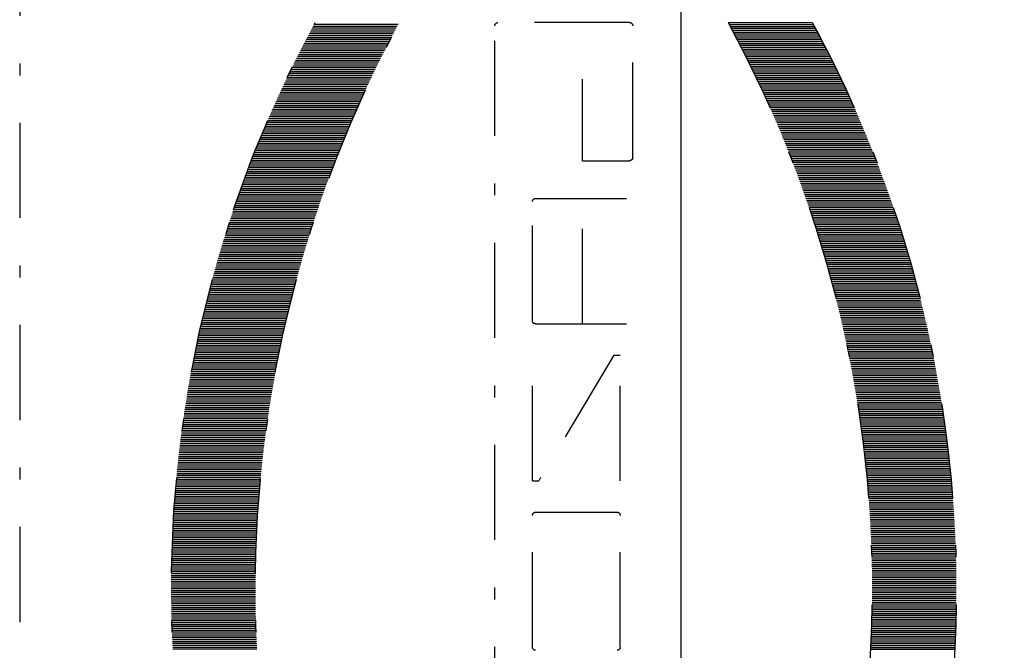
# Model space of a CAD drawing. Extents: x 34439 to 126910, y -74890 to 17912.
# Tile 242 of 256: x 121537 to 121558, y -33987 to -33974. Entities that reach past the tile are written whole.
import ezdxf

# ---------------------------------------------------------------- set-up
doc = ezdxf.new("R2010")
doc.units = 0
doc.header["$MEASUREMENT"] = 0
doc.linetypes.add('DASHDOT', pattern=[8.5, 4, -2, 0.5, -2])
doc.layers.add('gaz', color=1, linetype='Continuous', lineweight=30)
doc.layers.add('LC-002-002-----0', color=2, linetype='DASHDOT')
doc.layers.add('LC-010-002-----0', color=1, linetype='Continuous')

# ---------------------------------------------------------------- blocks, each defined once
blk = doc.blocks.new('kdk dn40 pn50')
at = {"layer": 'LC-002-002-----0', "color": 3}
for p, q in [((-12.319, -10.163), (-12.319, -6.623)), ((-12.24, -10.155), (-12.24, -6.615)), ((-12.16, -10.147), (-12.16, -6.607)), ((-12.081, -10.14), (-12.081, -6.6)), ((-12.001, -10.132), (-12.001, -6.592)), ((-11.922, -10.125), (-11.922, -6.585)), ((-11.843, -10.118), (-11.843, -6.578)), ((-11.763, -10.111), (-11.763, -6.571)), ((-11.684, -10.104), (-11.684, -6.564)), ((-11.604, -10.097), (-11.604, -6.557)), ((-11.525, -10.09), (-11.525, -6.55)), ((-11.446, -10.084), (-11.446, -6.544)), ((-11.366, -10.077), (-11.366, -6.537)), ((-11.287, -10.071), (-11.287, -6.531)), ((-11.207, -10.065), (-11.207, -6.525)), ((-11.128, -10.059), (-11.128, -6.519)), ((-11.049, -10.053), (-11.049, -6.513)), ((-10.969, -10.047), (-10.969, -6.507)), ((-10.89, -10.042), (-10.89, -6.502)), ((-10.81, -10.036), (-10.81, -6.496)), ((-10.731, -10.031), (-10.731, -6.491)), ((-10.652, -10.026), (-10.652, -6.486)), ((-10.572, -10.02), (-10.572, -6.48)), ((-10.493, -10.015), (-10.493, -6.475)), ((-10.413, -10.01), (-10.413, -6.47)), ((-10.334, -10.006), (-10.334, -6.466)), ((-10.255, -10.001), (-10.255, -6.461)), ((-10.175, -9.997), (-10.175, -6.457)), ((-10.096, -9.992), (-10.096, -6.452)), ((-10.016, -9.988), (-10.016, -6.448)), ((-9.937, -9.984), (-9.937, -6.444)), ((-9.857, -9.98), (-9.857, -6.44)), ((-9.778, -9.976), (-9.778, -6.436)), ((-9.699, -9.972), (-9.699, -6.432)), ((-9.619, -9.969), (-9.619, -6.429)), ((-9.54, -9.965), (-9.54, -6.425)), ((-9.46, -9.962), (-9.46, -6.422)), ((-9.381, -9.959), (-9.381, -6.419)), ((-9.302, -9.956), (-9.302, -6.416)), ((-9.222, -9.953), (-9.222, -6.413)), ((-9.143, -9.95), (-9.143, -6.41)), ((-9.063, -9.947), (-9.063, -6.407)), ((-8.984, -9.944), (-8.984, -6.404)), ((-8.905, -9.942), (-8.905, -6.402)), ((-8.825, -9.94), (-8.825, -6.4)), ((-8.746, -9.937), (-8.746, -6.397)), ((-8.666, -9.935), (-8.666, -6.395)), ((-8.587, -9.933), (-8.587, -6.393)), ((-8.508, -9.931), (-8.508, -6.391)), ((-8.428, -9.93), (-8.428, -6.39)), ((-8.349, -9.928), (-8.349, -6.388)), ((-8.269, -9.927), (-8.269, -6.387)), ((-8.19, -9.925), (-8.19, -6.385)), ((-8.111, -9.924), (-8.111, -6.384)), ((-8.031, -9.923), (-8.031, -6.383)), ((-7.952, -9.922), (-7.952, -6.382)), ((-7.872, -9.921), (-7.872, -6.381)), ((-7.793, -9.921), (-7.793, -6.381)), ((-7.713, -9.92), (-7.713, -6.38)), ((-7.634, -9.92), (-7.634, -6.38)), ((-7.555, -9.919), (-7.555, -6.379)), ((-7.475, -9.919), (-7.475, -6.379)), ((-7.396, -9.919), (-7.396, -6.379)), ((-7.316, -9.919), (-7.316, -6.379)), ((-7.237, -9.919), (-7.237, -6.379)), ((-7.158, -9.92), (-7.158, -6.38)), ((-7.078, -9.92), (-7.078, -6.38)), ((-6.999, -9.921), (-6.999, -6.381)), ((-6.919, -9.921), (-6.919, -6.381)), ((-6.84, -9.922), (-6.84, -6.382)), ((-6.761, -9.923), (-6.761, -6.383)), ((-6.681, -9.924), (-6.681, -6.384)), ((-6.602, -9.925), (-6.602, -6.385)), ((-6.522, -9.927), (-6.522, -6.387)), ((-6.443, -9.928), (-6.443, -6.388)), ((-6.364, -9.93), (-6.364, -6.39)), ((-6.284, -9.931), (-6.284, -6.391)), ((-6.205, -9.933), (-6.205, -6.393)), ((-6.125, -9.935), (-6.125, -6.395)), ((-6.046, -9.937), (-6.046, -6.397)), ((-5.967, -9.94), (-5.967, -6.4)), ((-5.887, -9.942), (-5.887, -6.402)), ((-5.808, -9.944), (-5.808, -6.404)), ((-5.728, -9.947), (-5.728, -6.407)), ((-5.649, -9.95), (-5.649, -6.41)), ((-5.569, -9.953), (-5.569, -6.413)), ((-5.49, -9.956), (-5.49, -6.416)), ((-5.411, -9.959), (-5.411, -6.419)), ((-5.331, -9.962), (-5.331, -6.422)), ((-5.252, -9.965), (-5.252, -6.425)), ((-5.172, -9.969), (-5.172, -6.429)), ((-5.093, -9.972), (-5.093, -6.432)), ((-5.014, -9.976), (-5.014, -6.436)), ((-4.934, -9.98), (-4.934, -6.44)), ((-4.855, -9.984), (-4.855, -6.444)), ((-15.495, -10.581), (-15.495, -7.041)), ((-15.416, -10.568), (-15.416, -7.028)), ((-15.337, -10.556), (-15.337, -7.016)), ((-15.257, -10.543), (-15.257, -7.003)), ((-15.178, -10.53), (-15.178, -6.99)), ((-15.098, -10.518), (-15.098, -6.978)), ((-15.019, -10.505), (-15.019, -6.965)), ((-14.94, -10.493), (-14.94, -6.953)), ((-14.86, -10.481), (-14.86, -6.941)), ((-14.781, -10.469), (-14.781, -6.929)), ((-14.701, -10.457), (-14.701, -6.917)), ((-14.622, -10.446), (-14.622, -6.906)), ((-14.543, -10.434), (-14.543, -6.894)), ((-14.463, -10.423), (-14.463, -6.883)), ((-14.384, -10.411), (-14.384, -6.871)), ((-14.304, -10.4), (-14.304, -6.86)), ((-14.225, -10.389), (-14.225, -6.849)), ((-14.145, -10.378), (-14.145, -6.838)), ((-14.066, -10.367), (-14.066, -6.827)), ((-13.987, -10.357), (-13.987, -6.817)), ((-13.907, -10.346), (-13.907, -6.806)), ((-13.828, -10.336), (-13.828, -6.796)), ((-13.748, -10.325), (-13.748, -6.785)), ((-13.669, -10.315), (-13.669, -6.775)), ((-13.59, -10.305), (-13.59, -6.765)), ((-13.51, -10.295), (-13.51, -6.755)), ((-13.431, -10.286), (-13.431, -6.746)), ((-13.351, -10.276), (-13.351, -6.736)), ((-13.272, -10.267), (-13.272, -6.727)), ((-13.193, -10.257), (-13.193, -6.717)), ((-13.113, -10.248), (-13.113, -6.708)), ((-13.034, -10.239), (-13.034, -6.699)), ((-12.954, -10.23), (-12.954, -6.69)), ((-12.875, -10.221), (-12.875, -6.681)), ((-12.796, -10.212), (-12.796, -6.672)), ((-12.716, -10.204), (-12.716, -6.664)), ((-12.637, -10.195), (-12.637, -6.655)), ((-12.557, -10.187), (-12.557, -6.647)), ((-12.478, -10.179), (-12.478, -6.639)), ((-12.399, -10.171), (-12.399, -6.631)), ((-17.639, -10.983), (-17.639, -7.443)), ((-17.56, -10.966), (-17.56, -7.426)), ((-17.481, -10.95), (-17.481, -7.41)), ((-17.401, -10.933), (-17.401, -7.393)), ((-17.322, -10.917), (-17.322, -7.377)), ((-17.242, -10.901), (-17.242, -7.361)), ((-17.163, -10.885), (-17.163, -7.345)), ((-17.084, -10.869), (-17.084, -7.329)), ((-17.004, -10.854), (-17.004, -7.314)), ((-16.925, -10.838), (-16.925, -7.298)), ((-16.845, -10.823), (-16.845, -7.283)), ((-16.766, -10.808), (-16.766, -7.268)), ((-16.687, -10.792), (-16.687, -7.252)), ((-16.607, -10.777), (-16.607, -7.237)), ((-16.528, -10.763), (-16.528, -7.223)), ((-16.448, -10.748), (-16.448, -7.208)), ((-16.369, -10.733), (-16.369, -7.193)), ((-16.289, -10.719), (-16.289, -7.179)), ((-16.21, -10.704), (-16.21, -7.164)), ((-16.131, -10.69), (-16.131, -7.15)), ((-16.051, -10.676), (-16.051, -7.136)), ((-15.972, -10.662), (-15.972, -7.122)), ((-15.892, -10.648), (-15.892, -7.108)), ((-15.813, -10.635), (-15.813, -7.095)), ((-15.734, -10.621), (-15.734, -7.081)), ((-15.654, -10.608), (-15.654, -7.068)), ((-15.575, -10.595), (-15.575, -7.055)), ((-19.466, -11.402), (-19.466, -7.862)), ((-19.386, -11.383), (-19.386, -7.843)), ((-19.307, -11.363), (-19.307, -7.823)), ((-19.228, -11.343), (-19.228, -7.803)), ((-19.148, -11.324), (-19.148, -7.784)), ((-19.069, -11.305), (-19.069, -7.765)), ((-18.989, -11.286), (-18.989, -7.746)), ((-18.91, -11.267), (-18.91, -7.727)), ((-18.831, -11.248), (-18.831, -7.708)), ((-18.751, -11.23), (-18.751, -7.69)), ((-18.672, -11.211), (-18.672, -7.671)), ((-18.592, -11.193), (-18.592, -7.653)), ((-18.513, -11.174), (-18.513, -7.634)), ((-18.433, -11.156), (-18.433, -7.616)), ((-18.354, -11.138), (-18.354, -7.598)), ((-18.275, -11.121), (-18.275, -7.581)), ((-18.195, -11.103), (-18.195, -7.563)), ((-18.116, -11.085), (-18.116, -7.545)), ((-18.036, -11.068), (-18.036, -7.528)), ((-17.957, -11.051), (-17.957, -7.511)), ((-17.878, -11.033), (-17.878, -7.493)), ((-17.798, -11.016), (-17.798, -7.476)), ((-17.719, -11), (-17.719, -7.46)), ((-21.054, -11.827), (-21.054, -8.287)), ((-20.975, -11.804), (-20.975, -8.264)), ((-20.895, -11.782), (-20.895, -8.242)), ((-20.816, -11.759), (-20.816, -8.219)), ((-20.736, -11.737), (-20.736, -8.197)), ((-20.657, -11.715), (-20.657, -8.175)), ((-20.577, -11.693), (-20.577, -8.153)), ((-20.498, -11.672), (-20.498, -8.132)), ((-20.419, -11.65), (-20.419, -8.11)), ((-20.339, -11.629), (-20.339, -8.089)), ((-20.26, -11.607), (-20.26, -8.067)), ((-20.18, -11.586), (-20.18, -8.046)), ((-20.101, -11.565), (-20.101, -8.025)), ((-20.022, -11.544), (-20.022, -8.004)), ((-19.942, -11.524), (-19.942, -7.984)), ((-19.863, -11.503), (-19.863, -7.963)), ((-19.783, -11.483), (-19.783, -7.943)), ((-19.704, -11.462), (-19.704, -7.922)), ((-19.625, -11.442), (-19.625, -7.902)), ((-19.545, -11.422), (-19.545, -7.882)), ((-22.404, -12.232), (-22.404, -8.692)), ((-22.324, -12.207), (-22.324, -8.667)), ((-22.245, -12.182), (-22.245, -8.642)), ((-22.166, -12.157), (-22.166, -8.617)), ((-22.086, -12.133), (-22.086, -8.593)), ((-22.007, -12.108), (-22.007, -8.568)), ((-21.927, -12.084), (-21.927, -8.544)), ((-21.848, -12.06), (-21.848, -8.52)), ((-21.769, -12.036), (-21.769, -8.496)), ((-21.689, -12.012), (-21.689, -8.472)), ((-21.61, -11.988), (-21.61, -8.448)), ((-21.53, -11.965), (-21.53, -8.425)), ((-21.451, -11.941), (-21.451, -8.401)), ((-21.372, -11.918), (-21.372, -8.378)), ((-21.292, -11.895), (-21.292, -8.355)), ((-21.213, -11.872), (-21.213, -8.332)), ((-21.133, -11.849), (-21.133, -8.309)), ((-23.674, -12.652), (-23.674, -9.112)), ((-23.595, -12.624), (-23.595, -9.084)), ((-23.516, -12.597), (-23.516, -9.057)), ((-23.436, -12.57), (-23.436, -9.03)), ((-23.357, -12.543), (-23.357, -9.003)), ((-23.277, -12.516), (-23.277, -8.976)), ((-23.198, -12.49), (-23.198, -8.95)), ((-23.119, -12.463), (-23.119, -8.923)), ((-23.039, -12.437), (-23.039, -8.897)), ((-22.96, -12.411), (-22.96, -8.871)), ((-22.88, -12.385), (-22.88, -8.845)), ((-22.801, -12.359), (-22.801, -8.819)), ((-22.721, -12.333), (-22.721, -8.793)), ((-22.642, -12.308), (-22.642, -8.768)), ((-22.563, -12.282), (-22.563, -8.742)), ((-22.483, -12.257), (-22.483, -8.717)), ((-24.786, -13.051), (-24.786, -9.511)), ((-24.707, -13.021), (-24.707, -9.481)), ((-24.627, -12.992), (-24.627, -9.452)), ((-24.548, -12.963), (-24.548, -9.423)), ((-24.468, -12.934), (-24.468, -9.394)), ((-24.389, -12.905), (-24.389, -9.365)), ((-24.31, -12.876), (-24.31, -9.336)), ((-24.23, -12.847), (-24.23, -9.307)), ((-24.151, -12.819), (-24.151, -9.279)), ((-24.071, -12.791), (-24.071, -9.251)), ((-23.992, -12.763), (-23.992, -9.223)), ((-23.913, -12.735), (-23.913, -9.195)), ((-23.833, -12.707), (-23.833, -9.167)), ((-23.754, -12.679), (-23.754, -9.139)), ((-25.898, -13.48), (-25.898, -9.94)), ((-25.818, -13.448), (-25.818, -9.908)), ((-25.739, -13.416), (-25.739, -9.876)), ((-25.66, -13.385), (-25.66, -9.845)), ((-25.58, -13.354), (-25.58, -9.814)), ((-25.501, -13.323), (-25.501, -9.783)), ((-25.421, -13.292), (-25.421, -9.752)), ((-25.342, -13.261), (-25.342, -9.721)), ((-25.263, -13.231), (-25.263, -9.691)), ((-25.183, -13.2), (-25.183, -9.66)), ((-25.104, -13.17), (-25.104, -9.63)), ((-25.024, -13.14), (-25.024, -9.6)), ((-24.945, -13.11), (-24.945, -9.57)), ((-24.865, -13.08), (-24.865, -9.54)), ((-26.851, -13.872), (-26.851, -10.332)), ((-26.771, -13.838), (-26.771, -10.298)), ((-26.692, -13.805), (-26.692, -10.265)), ((-26.612, -13.772), (-26.612, -10.232)), ((-26.533, -13.738), (-26.533, -10.198)), ((-26.454, -13.706), (-26.454, -10.166)), ((-26.374, -13.673), (-26.374, -10.133)), ((-26.295, -13.64), (-26.295, -10.1)), ((-26.215, -13.608), (-26.215, -10.068)), ((-26.136, -13.575), (-26.136, -10.035)), ((-26.057, -13.543), (-26.057, -10.003)), ((-25.977, -13.511), (-25.977, -9.971)), ((-27.804, -14.287), (-27.804, -10.747)), ((-27.724, -14.252), (-27.724, -10.712)), ((-27.645, -14.217), (-27.645, -10.677)), ((-27.565, -14.181), (-27.565, -10.641)), ((-27.486, -14.146), (-27.486, -10.606)), ((-27.407, -14.111), (-27.407, -10.571)), ((-27.327, -14.077), (-27.327, -10.537)), ((-27.248, -14.042), (-27.248, -10.502)), ((-27.168, -14.008), (-27.168, -10.468)), ((-27.089, -13.974), (-27.089, -10.434)), ((-27.01, -13.939), (-27.01, -10.399)), ((-26.93, -13.906), (-26.93, -10.366)), ((-28.756, -14.727), (-28.756, -11.187)), ((-28.677, -14.69), (-28.677, -11.15)), ((-28.598, -14.652), (-28.598, -11.112)), ((-28.518, -14.615), (-28.518, -11.075)), ((-28.439, -14.578), (-28.439, -11.038)), ((-28.359, -14.541), (-28.359, -11.001)), ((-28.28, -14.504), (-28.28, -10.964)), ((-28.201, -14.468), (-28.201, -10.928)), ((-28.121, -14.431), (-28.121, -10.891)), ((-28.042, -14.395), (-28.042, -10.855)), ((-27.962, -14.359), (-27.962, -10.819)), ((-27.883, -14.323), (-27.883, -10.783)), ((-29.551, -15.112), (-29.551, -11.572)), ((-29.471, -15.073), (-29.471, -11.533)), ((-29.392, -15.034), (-29.392, -11.494)), ((-29.312, -14.995), (-29.312, -11.455)), ((-29.233, -14.956), (-29.233, -11.416)), ((-29.154, -14.918), (-29.154, -11.378)), ((-29.074, -14.879), (-29.074, -11.339)), ((-28.995, -14.841), (-28.995, -11.301)), ((-28.915, -14.803), (-28.915, -11.263)), ((-28.836, -14.765), (-28.836, -11.225)), ((-30.424, -15.556), (-30.424, -12.016)), ((-30.345, -15.515), (-30.345, -11.975)), ((-30.265, -15.474), (-30.265, -11.934)), ((-30.186, -15.433), (-30.186, -11.893)), ((-30.106, -15.392), (-30.106, -11.852)), ((-30.027, -15.352), (-30.027, -11.812)), ((-29.948, -15.311), (-29.948, -11.771)), ((-29.868, -15.271), (-29.868, -11.731)), ((-29.789, -15.231), (-29.789, -11.691)), ((-29.709, -15.191), (-29.709, -11.651)), ((-29.63, -15.152), (-29.63, -11.612)), ((-31.139, -15.936), (-31.139, -12.396)), ((-31.059, -15.893), (-31.059, -12.353)), ((-30.98, -15.85), (-30.98, -12.31)), ((-30.9, -15.808), (-30.9, -12.268)), ((-30.821, -15.765), (-30.821, -12.225)), ((-30.742, -15.723), (-30.742, -12.183)), ((-30.662, -15.681), (-30.662, -12.141)), ((-30.583, -15.639), (-30.583, -12.099)), ((-30.503, -15.598), (-30.503, -12.058)), ((-31.218, -25.671), (-31.218, -20.128)), ((16.047, -19.995), (-31.085, -19.995)), ((-23.825, -21.713), (-23.825, -25.54)), ((-18.677, -21.579), (-23.691, -21.579)), ((-18.544, -21.713), (-18.544, -25.54)), ((-11.942, -21.579), (-17.223, -21.579)), ((-17.223, -25.012), (-11.942, -21.843)), ((-11.942, -21.579), (-11.942, -21.843)), ((-10.622, -21.713), (-10.622, -25.143)), ((-4.946, -21.579), (-10.489, -21.579)), ((-25.409, -23.692), (-28.842, -23.692)), ((-25.409, -23.692), (-25.409, -25.671)), ((-18.544, -23.692), (-23.825, -23.692)), ((-17.223, -25.012), (-17.223, -25.276)), ((-11.942, -25.276), (-17.223, -25.276)), ((-4.946, -25.276), (-10.489, -25.276)), ((-25.542, -25.804), (-31.085, -25.804)), ((-31.218, -29.82), (-31.218, -33.36)), ((-31.139, -29.863), (-31.139, -33.403)), ((-31.059, -29.906), (-31.059, -33.446)), ((-30.98, -29.949), (-30.98, -33.489)), ((-30.9, -29.991), (-30.9, -33.531)), ((-30.821, -30.034), (-30.821, -33.574)), ((-30.742, -30.076), (-30.742, -33.616)), ((-30.662, -30.118), (-30.662, -33.658)), ((-30.583, -30.16), (-30.583, -33.7)), ((-30.503, -30.201), (-30.503, -33.741)), ((-30.424, -30.243), (-30.424, -33.783)), ((-30.345, -30.284), (-30.345, -33.824)), ((-30.265, -30.325), (-30.265, -33.865)), ((-30.186, -30.366), (-30.186, -33.906)), ((-30.106, -30.407), (-30.106, -33.947)), ((-30.027, -30.447), (-30.027, -33.987)), ((-29.948, -30.488), (-29.948, -34.028)), ((-29.868, -30.528), (-29.868, -34.068)), ((-29.789, -30.568), (-29.789, -34.108)), ((-29.709, -30.608), (-29.709, -34.148)), ((-29.63, -30.647), (-29.63, -34.187)), ((-29.551, -30.687), (-29.551, -34.227)), ((-29.471, -30.726), (-29.471, -34.266)), ((-29.392, -30.765), (-29.392, -34.305)), ((-29.312, -30.804), (-29.312, -34.344)), ((-29.233, -30.843), (-29.233, -34.383)), ((-29.154, -30.882), (-29.154, -34.422)), ((-29.074, -30.92), (-29.074, -34.46)), ((-28.995, -30.958), (-28.995, -34.498)), ((-28.915, -30.996), (-28.915, -34.536)), ((-28.836, -31.034), (-28.836, -34.574)), ((-28.756, -31.072), (-28.756, -34.612)), ((-28.677, -31.11), (-28.677, -34.65)), ((-28.598, -31.147), (-28.598, -34.687)), ((-28.518, -31.184), (-28.518, -34.724)), ((-28.439, -31.221), (-28.439, -34.761)), ((-28.359, -31.258), (-28.359, -34.798)), ((-28.28, -31.295), (-28.28, -34.835)), ((-28.201, -31.331), (-28.201, -34.871)), ((-28.121, -31.368), (-28.121, -34.908)), ((-28.042, -31.404), (-28.042, -34.944)), ((-27.962, -31.44), (-27.962, -34.98)), ((-27.883, -31.476), (-27.883, -35.016)), ((-27.804, -31.512), (-27.804, -35.052)), ((-27.724, -31.547), (-27.724, -35.087)), ((-27.645, -31.583), (-27.645, -35.123)), ((-27.565, -31.618), (-27.565, -35.158)), ((-27.486, -31.653), (-27.486, -35.193)), ((-27.407, -31.688), (-27.407, -35.228)), ((-27.327, -31.722), (-27.327, -35.262)), ((-27.248, -31.757), (-27.248, -35.297)), ((-27.168, -31.791), (-27.168, -35.331)), ((-27.089, -31.826), (-27.089, -35.366)), ((-27.01, -31.86), (-27.01, -35.4)), ((-26.93, -31.894), (-26.93, -35.434)), ((-26.851, -31.927), (-26.851, -35.467)), ((-26.771, -31.961), (-26.771, -35.501)), ((-26.692, -31.994), (-26.692, -35.534)), ((-26.612, -32.028), (-26.612, -35.568)), ((-26.533, -32.061), (-26.533, -35.601)), ((-26.454, -32.094), (-26.454, -35.634)), ((-26.374, -32.126), (-26.374, -35.666)), ((-26.295, -32.159), (-26.295, -35.699)), ((-26.215, -32.191), (-26.215, -35.731)), ((-26.136, -32.224), (-26.136, -35.764)), ((-26.057, -32.256), (-26.057, -35.796)), ((-25.977, -32.288), (-25.977, -35.828)), ((-25.898, -32.32), (-25.898, -35.86)), ((-25.818, -32.351), (-25.818, -35.891)), ((-25.739, -32.383), (-25.739, -35.923)), ((-25.66, -32.414), (-25.66, -35.954)), ((-25.58, -32.445), (-25.58, -35.985)), ((-25.501, -32.476), (-25.501, -36.016)), ((-25.421, -32.507), (-25.421, -36.047)), ((-25.342, -32.538), (-25.342, -36.078)), ((-25.263, -32.568), (-25.263, -36.108)), ((-25.183, -32.599), (-25.183, -36.139)), ((-25.104, -32.629), (-25.104, -36.169)), ((-25.024, -32.659), (-25.024, -36.199)), ((-24.945, -32.689), (-24.945, -36.229)), ((-24.865, -32.719), (-24.865, -36.259)), ((-24.786, -32.749), (-24.786, -36.289)), ((-24.707, -32.778), (-24.707, -36.318)), ((-24.627, -32.807), (-24.627, -36.347)), ((-24.548, -32.837), (-24.548, -36.377)), ((-24.468, -32.866), (-24.468, -36.406)), ((-24.389, -32.894), (-24.389, -36.434)), ((-24.31, -32.923), (-24.31, -36.463)), ((-24.23, -32.952), (-24.23, -36.492)), ((-24.151, -32.98), (-24.151, -36.52)), ((-24.071, -33.008), (-24.071, -36.548)), ((-23.992, -33.036), (-23.992, -36.576)), ((-23.913, -33.064), (-23.913, -36.604)), ((-23.833, -33.092), (-23.833, -36.632)), ((-23.754, -33.12), (-23.754, -36.66)), ((-23.674, -33.147), (-23.674, -36.687)), ((-23.595, -33.175), (-23.595, -36.715)), ((-23.516, -33.202), (-23.516, -36.742)), ((-23.436, -33.229), (-23.436, -36.769)), ((-23.357, -33.256), (-23.357, -36.796)), ((-23.277, -33.283), (-23.277, -36.823)), ((-23.198, -33.309), (-23.198, -36.849)), ((-23.119, -33.336), (-23.119, -36.876)), ((-23.039, -33.362), (-23.039, -36.902)), ((-22.96, -33.388), (-22.96, -36.928)), ((-22.88, -33.414), (-22.88, -36.954)), ((-22.801, -33.44), (-22.801, -36.98)), ((-22.721, -33.466), (-22.721, -37.006)), ((-22.642, -33.491), (-22.642, -37.031)), ((-22.563, -33.517), (-22.563, -37.057)), ((-22.483, -33.542), (-22.483, -37.082)), ((-22.404, -33.567), (-22.404, -37.107)), ((-22.324, -33.592), (-22.324, -37.132)), ((-22.245, -33.617), (-22.245, -37.157)), ((-22.166, -33.642), (-22.166, -37.182)), ((-22.086, -33.666), (-22.086, -37.206)), ((-22.007, -33.691), (-22.007, -37.231)), ((-21.927, -33.715), (-21.927, -37.255)), ((-21.848, -33.739), (-21.848, -37.279)), ((-21.769, -33.763), (-21.769, -37.303)), ((-21.689, -33.787), (-21.689, -37.327)), ((-21.61, -33.811), (-21.61, -37.351)), ((-21.53, -33.834), (-21.53, -37.374)), ((-21.451, -33.858), (-21.451, -37.398)), ((-21.372, -33.881), (-21.372, -37.421)), ((-21.292, -33.904), (-21.292, -37.444)), ((-21.213, -33.927), (-21.213, -37.467)), ((-21.133, -33.95), (-21.133, -37.49)), ((-21.054, -33.973), (-21.054, -37.513)), ((-20.975, -33.995), (-20.975, -37.535)), ((-20.895, -34.018), (-20.895, -37.558)), ((-20.816, -34.04), (-20.816, -37.58)), ((-20.736, -34.062), (-20.736, -37.602)), ((-20.657, -34.084), (-20.657, -37.624)), ((-20.577, -34.106), (-20.577, -37.646)), ((-20.498, -34.127), (-20.498, -37.667)), ((-20.419, -34.149), (-20.419, -37.689)), ((-20.339, -34.17), (-20.339, -37.71)), ((-20.26, -34.192), (-20.26, -37.732)), ((-20.18, -34.213), (-20.18, -37.753)), ((-20.101, -34.234), (-20.101, -37.774)), ((-20.022, -34.255), (-20.022, -37.795)), ((-19.942, -34.275), (-19.942, -37.815)), ((-19.863, -34.296), (-19.863, -37.836)), ((-19.783, -34.316), (-19.783, -37.856)), ((-19.704, -34.337), (-19.704, -37.877)), ((-19.625, -34.357), (-19.625, -37.897)), ((-19.545, -34.377), (-19.545, -37.917)), ((-19.466, -34.397), (-19.466, -37.937)), ((-19.386, -34.417), (-19.386, -37.957)), ((-19.307, -34.436), (-19.307, -37.976)), ((-19.228, -34.456), (-19.228, -37.996)), ((-19.148, -34.475), (-19.148, -38.015)), ((-19.069, -34.494), (-19.069, -38.034)), ((-18.989, -34.513), (-18.989, -38.053)), ((-18.91, -34.532), (-18.91, -38.072)), ((-18.831, -34.551), (-18.831, -38.091)), ((-18.751, -34.57), (-18.751, -38.11)), ((-18.672, -34.588), (-18.672, -38.128)), ((-18.592, -34.606), (-18.592, -38.146)), ((-18.513, -34.625), (-18.513, -38.165)), ((-18.433, -34.643), (-18.433, -38.183)), ((-18.354, -34.661), (-18.354, -38.201)), ((-18.275, -34.679), (-18.275, -38.219)), ((-18.195, -34.696), (-18.195, -38.236)), ((-18.116, -34.714), (-18.116, -38.254)), ((-18.036, -34.731), (-18.036, -38.271)), ((-17.957, -34.748), (-17.957, -38.288)), ((-17.878, -34.766), (-17.878, -38.306)), ((-17.798, -34.783), (-17.798, -38.323)), ((-17.719, -34.8), (-17.719, -38.34)), ((-17.639, -34.816), (-17.639, -38.356)), ((-17.56, -34.833), (-17.56, -38.373)), ((-17.481, -34.849), (-17.481, -38.389)), ((-17.401, -34.866), (-17.401, -38.406)), ((-17.322, -34.882), (-17.322, -38.422)), ((-17.242, -34.898), (-17.242, -38.438)), ((-17.163, -34.914), (-17.163, -38.454)), ((-17.084, -34.93), (-17.084, -38.47)), ((-17.004, -34.945), (-17.004, -38.485)), ((-16.925, -34.961), (-16.925, -38.501)), ((-16.845, -34.976), (-16.845, -38.516)), ((-16.766, -34.992), (-16.766, -38.532)), ((-16.687, -35.007), (-16.687, -38.547)), ((-16.607, -35.022), (-16.607, -38.562)), ((-16.528, -35.037), (-16.528, -38.577)), ((-16.448, -35.051), (-16.448, -38.591)), ((-16.369, -35.066), (-16.369, -38.606)), ((-16.289, -35.08), (-16.289, -38.62)), ((-16.21, -35.095), (-16.21, -38.635)), ((-16.131, -35.109), (-16.131, -38.649)), ((-16.051, -35.123), (-16.051, -38.663)), ((-15.972, -35.137), (-15.972, -38.677)), ((-15.892, -35.151), (-15.892, -38.691)), ((-15.813, -35.164), (-15.813, -38.704)), ((-15.734, -35.178), (-15.734, -38.718)), ((-15.654, -35.191), (-15.654, -38.731)), ((-15.575, -35.205), (-15.575, -38.745)), ((-15.495, -35.218), (-15.495, -38.758)), ((-15.416, -35.231), (-15.416, -38.771)), ((-15.337, -35.244), (-15.337, -38.784)), ((-15.257, -35.256), (-15.257, -38.796)), ((-15.178, -35.269), (-15.178, -38.809)), ((-15.098, -35.281), (-15.098, -38.821)), ((-15.019, -35.294), (-15.019, -38.834)), ((-14.94, -35.306), (-14.94, -38.846)), ((-14.86, -35.318), (-14.86, -38.858)), ((-14.781, -35.33), (-14.781, -38.87)), ((-14.701, -35.342), (-14.701, -38.882)), ((-14.622, -35.354), (-14.622, -38.894)), ((-14.543, -35.365), (-14.543, -38.905)), ((-14.463, -35.377), (-14.463, -38.917)), ((-14.384, -35.388), (-14.384, -38.928)), ((-14.304, -35.399), (-14.304, -38.939)), ((-14.225, -35.41), (-14.225, -38.95)), ((-14.145, -35.421), (-14.145, -38.961)), ((-14.066, -35.432), (-14.066, -38.972)), ((-13.987, -35.442), (-13.987, -38.982)), ((-13.907, -35.453), (-13.907, -38.993)), ((-13.828, -35.463), (-13.828, -39.003)), ((-13.748, -35.474), (-13.748, -39.014)), ((-13.669, -35.484), (-13.669, -39.024)), ((-13.59, -35.494), (-13.59, -39.034)), ((-13.51, -35.504), (-13.51, -39.044)), ((-13.431, -35.513), (-13.431, -39.053)), ((-13.351, -35.523), (-13.351, -39.063)), ((-13.272, -35.532), (-13.272, -39.072)), ((-13.193, -35.542), (-13.193, -39.082)), ((-13.113, -35.551), (-13.113, -39.091)), ((-13.034, -35.56), (-13.034, -39.1)), ((-12.954, -35.569), (-12.954, -39.109)), ((-12.875, -35.578), (-12.875, -39.118)), ((-12.796, -35.587), (-12.796, -39.127)), ((-12.716, -35.595), (-12.716, -39.135)), ((-12.637, -35.604), (-12.637, -39.144)), ((-12.557, -35.612), (-12.557, -39.152)), ((-12.478, -35.62), (-12.478, -39.16)), ((-12.399, -35.628), (-12.399, -39.168)), ((-12.319, -35.636), (-12.319, -39.176)), ((-12.24, -35.644), (-12.24, -39.184)), ((-12.16, -35.652), (-12.16, -39.192)), ((-12.081, -35.659), (-12.081, -39.199)), ((-12.001, -35.667), (-12.001, -39.207)), ((-11.922, -35.674), (-11.922, -39.214)), ((-11.843, -35.681), (-11.843, -39.221)), ((-11.763, -35.688), (-11.763, -39.228)), ((-11.684, -35.695), (-11.684, -39.235)), ((-11.604, -35.702), (-11.604, -39.242)), ((-11.525, -35.709), (-11.525, -39.249)), ((-11.446, -35.715), (-11.446, -39.255)), ((-11.366, -35.722), (-11.366, -39.262)), ((-11.287, -35.728), (-11.287, -39.268)), ((-11.207, -35.734), (-11.207, -39.274)), ((-11.128, -35.74), (-11.128, -39.28)), ((-11.049, -35.746), (-11.049, -39.286)), ((-10.969, -35.752), (-10.969, -39.292)), ((-10.89, -35.757), (-10.89, -39.297)), ((-10.81, -35.763), (-10.81, -39.303)), ((-10.731, -35.768), (-10.731, -39.308)), ((-10.652, -35.774), (-10.652, -39.314)), ((-10.572, -35.779), (-10.572, -39.319)), ((-10.493, -35.784), (-10.493, -39.324)), ((-10.413, -35.789), (-10.413, -39.329)), ((-10.334, -35.793), (-10.334, -39.333)), ((-10.255, -35.798), (-10.255, -39.338)), ((-10.175, -35.802), (-10.175, -39.342)), ((-10.096, -35.807), (-10.096, -39.347)), ((-10.016, -35.811), (-10.016, -39.351)), ((-9.937, -35.815), (-9.937, -39.355)), ((-9.857, -35.819), (-9.857, -39.359)), ((-9.778, -35.823), (-9.778, -39.363)), ((-9.699, -35.827), (-9.699, -39.367)), ((-9.619, -35.83), (-9.619, -39.37)), ((-9.54, -35.834), (-9.54, -39.374)), ((-9.46, -35.837), (-9.46, -39.377)), ((-9.381, -35.84), (-9.381, -39.38)), ((-9.302, -35.844), (-9.302, -39.384)), ((-9.222, -35.847), (-9.222, -39.387)), ((-9.143, -35.849), (-9.143, -39.389)), ((-9.063, -35.852), (-9.063, -39.392)), ((-8.984, -35.855), (-8.984, -39.395)), ((-8.905, -35.857), (-8.905, -39.397)), ((-8.825, -35.86), (-8.825, -39.4)), ((-8.746, -35.862), (-8.746, -39.402)), ((-8.666, -35.864), (-8.666, -39.404)), ((-8.587, -35.866), (-8.587, -39.406)), ((-8.508, -35.868), (-8.508, -39.408)), ((-8.428, -35.869), (-8.428, -39.409)), ((-8.349, -35.871), (-8.349, -39.411)), ((-8.269, -35.872), (-8.269, -39.412)), ((-8.19, -35.874), (-8.19, -39.414)), ((-8.111, -35.875), (-8.111, -39.415)), ((-8.031, -35.876), (-8.031, -39.416)), ((-7.952, -35.877), (-7.952, -39.417)), ((-7.872, -35.878), (-7.872, -39.418)), ((-7.793, -35.878), (-7.793, -39.418)), ((-7.713, -35.879), (-7.713, -39.419)), ((-7.634, -35.879), (-7.634, -39.419)), ((-7.555, -35.88), (-7.555, -39.42)), ((-7.475, -35.88), (-7.475, -39.42)), ((-7.396, -35.88), (-7.396, -39.42)), ((-7.316, -35.88), (-7.316, -39.42)), ((-7.237, -35.88), (-7.237, -39.42)), ((-7.158, -35.879), (-7.158, -39.419)), ((-7.078, -35.879), (-7.078, -39.419)), ((-6.999, -35.878), (-6.999, -39.418)), ((-6.919, -35.878), (-6.919, -39.418)), ((-6.84, -35.877), (-6.84, -39.417)), ((-6.761, -35.876), (-6.761, -39.416)), ((-6.681, -35.875), (-6.681, -39.415)), ((-6.602, -35.874), (-6.602, -39.414)), ((-6.522, -35.872), (-6.522, -39.412)), ((-6.443, -35.871), (-6.443, -39.411)), ((-6.364, -35.869), (-6.364, -39.409)), ((-6.284, -35.868), (-6.284, -39.408)), ((-6.205, -35.866), (-6.205, -39.406)), ((-6.125, -35.864), (-6.125, -39.404)), ((-6.046, -35.862), (-6.046, -39.402)), ((-5.967, -35.86), (-5.967, -39.4)), ((-5.887, -35.857), (-5.887, -39.397)), ((-5.808, -35.855), (-5.808, -39.395)), ((-5.728, -35.852), (-5.728, -39.392)), ((-5.649, -35.849), (-5.649, -39.389)), ((-5.569, -35.847), (-5.569, -39.387)), ((-5.49, -35.844), (-5.49, -39.384)), ((-5.411, -35.84), (-5.411, -39.38)), ((-5.331, -35.837), (-5.331, -39.377)), ((-5.252, -35.834), (-5.252, -39.374)), ((-5.172, -35.83), (-5.172, -39.37)), ((-5.093, -35.827), (-5.093, -39.367)), ((-5.014, -35.823), (-5.014, -39.363)), ((-4.934, -35.819), (-4.934, -39.359)), ((-4.855, -35.815), (-4.855, -39.355))]:
    blk.add_line(p, q, dxfattribs=at)
for centre, radius, start, end in [((-7.396, -56.233), 49.853, 61.4552, 108.5761), ((-7.396, -56.233), 49.853, 108.6724, 118.5448), ((-7.396, -59.773), 49.853, 61.4552, 118.5448), ((-31.085, -20.128), 0.133, 90, 180), ((-23.691, -21.713), 0.133, 90, 180), ((-18.677, -21.713), 0.133, 0, 90), ((-10.489, -21.713), 0.133, 90, 180), ((-4.946, -21.713), 0.133, 0, 90), ((-10.489, -25.143), 0.133, 180, 270), ((-4.946, -25.143), 0.133, 270, 0), ((-31.085, -25.671), 0.133, 180, 270), ((-25.542, -25.671), 0.133, 270, 0), ((-7.396, 13.973), 49.853, 241.4552, 298.5448), ((-7.396, 13.973), 49.853, 241.4552, 298.5448), ((-7.396, 10.433), 49.853, 241.4552, 251.3276), ((-7.396, 10.433), 49.853, 241.4552, 298.5448)]:
    blk.add_arc(centre, radius, start, end, dxfattribs=at)
at = {"layer": 'LC-010-002-----0', "color": 2, "linetype": 'DASHDOT'}
blk.add_line((-120.5, 0), (120.5, 0), dxfattribs=at)

msp = doc.modelspace()

# ---------------------------------------------------------------- linework, layer by layer
at = {"layer": 'gaz'}
msp.add_line((121551.392, -33893.43), (121551.392, -34685.401), dxfattribs=at)

# ---------------------------------------------------------------- block references
at = {"linetype": 'Continuous', "xscale": -0.5, "yscale": 0.5, "zscale": 2, "rotation": 89.99999999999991}
msp.add_blockref('kdk dn40 pn50', (121537.48, -33989.225), dxfattribs=at)

doc.saveas('drawing.dxf')
